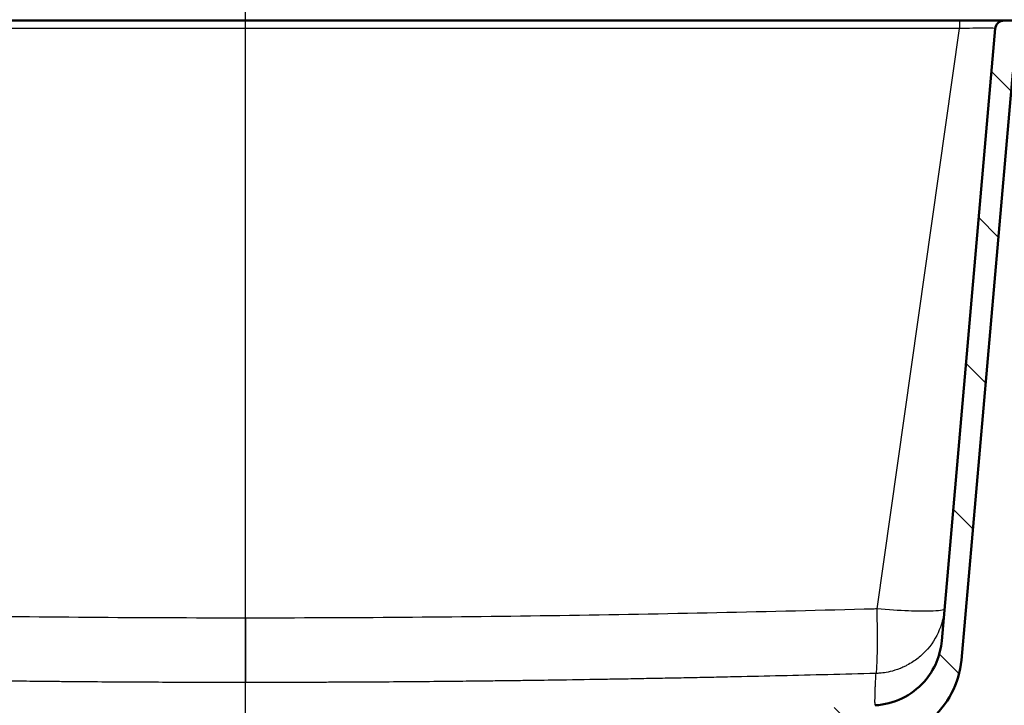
# Model space of a CAD drawing. Header units: millimetres. Extents: x 0 to 2100, y 0 to 2970.
# Tile 11 of 15: x 634 to 913, y 1561 to 1755. Entities that reach past the tile are written whole.
import ezdxf

# ---------------------------------------------------------------- set-up
doc = ezdxf.new("R2010")
doc.units = ezdxf.units.MM
doc.header["$LTSCALE"] = 10
for name, color, linetype, lineweight in [('Dimensions(ISO)', 7, 'Continuous', 25), ('Hatch', 7, 'Continuous', 9), ('Visible Edges(ISO)', 7, 'Continuous', 50), ('Visible Tangent Edges(ISO)', 7, 'Continuous', 25)]:
    doc.layers.add(name, color=color, linetype=linetype, lineweight=lineweight)
doc.styles.add('Text_3.5mm', font='arial.ttf', dxfattribs={"width": 0.9})
doc.dimstyles.new('KS-STANDARD', dxfattribs={"dimscale": 10, "dimtxt": 3.5, "dimasz": 2.5, "dimexe": 3.175, "dimexo": 0, "dimgap": 0.8, "dimtad": 1, "dimdec": 1, "dimrnd": 1e-08, "dimtxsty": 'Text_3.5mm', "dimcen": 0.09, "dimdle": 10, "dimclrd": 7, "dimclre": 7, "dimclrt": 7, "dimadec": 0, "dimazin": 2, "dimtfac": 0.714286, "dimtdec": 4, "dimtmove": 0, "dimatfit": 3, "dimfxl": 1, "dimtolj": 1, "dimlwd": 25, "dimlwe": 25, "dimarcsym": 0})

# ---------------------------------------------------------------- blocks, each defined once
blk = doc.blocks.new('*D5')
at = {"layer": 'Defpoints', "color": 0, "linetype": 'Continuous', "transparency": 16777216}
for p in [(398.05, 2125.78), (398.05, 1746.55), (998.05, 1746.55)]:
    blk.add_point(p, dxfattribs=at)
at = {"layer": 'Dimensions(ISO)', "color": 7, "linetype": 'Continuous', "lineweight": 25, "transparency": 16777216}
for p, q in [((398.05, 1746.55), (398.05, 2157.53)), ((998.05, 1746.55), (998.05, 2157.53)), ((973.05, 2125.78), (423.05, 2125.78))]:
    blk.add_line(p, q, dxfattribs=at)
at = {"layer": 'Dimensions(ISO)', "color": 7, "linetype": 'Continuous', "transparency": 16777216}
for points in [[(423.05, 2129.94), (423.05, 2121.61), (398.05, 2125.78)], [(973.05, 2129.94), (973.05, 2121.61), (998.05, 2125.78)]]:
    blk.add_solid(points, dxfattribs=at)
at = {"layer": 'Dimensions(ISO)', "color": 7, "linetype": 'Continuous', "lineweight": 25, "transparency": 16777216, "insert": (663.22, 2151.65), "char_height": 35, "attachment_point": 4, "style": 'Text_3.5mm'}
blk.add_mtext('\\A1;600', dxfattribs=at)
blk = doc.blocks.new('*D6')
at = {"layer": 'Defpoints', "color": 0, "linetype": 'Continuous', "transparency": 16777216}
for p in [(998.05, 1716.55), (1090.5, 1716.55), (697.84, 1450.55)]:
    blk.add_point(p, dxfattribs=at)
at = {"layer": 'Dimensions(ISO)', "color": 7, "linetype": 'Continuous', "lineweight": 25, "transparency": 16777216}
for p, q in [((998.05, 1716.55), (1122.25, 1716.55)), ((1090.5, 1475.55), (1090.5, 1691.55)), ((697.84, 1450.55), (1122.25, 1450.55))]:
    blk.add_line(p, q, dxfattribs=at)
at = {"layer": 'Dimensions(ISO)', "color": 7, "linetype": 'Continuous', "transparency": 16777216}
for points in [[(1086.34, 1691.55), (1094.67, 1691.55), (1090.5, 1716.55)], [(1086.34, 1475.55), (1094.67, 1475.55), (1090.5, 1450.55)]]:
    blk.add_solid(points, dxfattribs=at)
at = {"layer": 'Dimensions(ISO)', "color": 7, "linetype": 'Continuous', "lineweight": 25, "transparency": 16777216, "insert": (1064.63, 1548.5), "char_height": 35, "attachment_point": 4, "rotation": 90, "style": 'Text_3.5mm'}
blk.add_mtext('\\A1;266', dxfattribs=at)
blk = doc.blocks.new('*D10')
at = {"layer": 'Defpoints', "color": 0, "linetype": 'Continuous', "transparency": 16777216}
for p in [(697.84, 2011.22), (398.05, 1746.55), (697.84, 1549.39)]:
    blk.add_point(p, dxfattribs=at)
at = {"layer": 'Dimensions(ISO)', "color": 7, "linetype": 'Continuous', "lineweight": 25, "transparency": 16777216}
for p, q in [((398.05, 1746.55), (398.05, 2042.97)), ((697.84, 1549.39), (697.84, 2042.97)), ((423.05, 2011.22), (672.84, 2011.22))]:
    blk.add_line(p, q, dxfattribs=at)
at = {"layer": 'Dimensions(ISO)', "color": 7, "linetype": 'Continuous', "transparency": 16777216}
for points in [[(423.05, 2015.39), (423.05, 2007.06), (398.05, 2011.22)], [(672.84, 2015.39), (672.84, 2007.06), (697.84, 2011.22)]]:
    blk.add_solid(points, dxfattribs=at)
at = {"layer": 'Dimensions(ISO)', "color": 7, "linetype": 'Continuous', "lineweight": 25, "transparency": 16777216, "insert": (513.21, 2037.11), "char_height": 35, "attachment_point": 4, "style": 'Text_3.5mm'}
blk.add_mtext('\\A1;300', dxfattribs=at)

msp = doc.modelspace()

# ---------------------------------------------------------------- hatches: boundary and pattern name
at = {"layer": 'Hatch'}
h = msp.add_hatch(dxfattribs=at)
h.set_pattern_fill('ANSI31', color=256, scale=254, angle=90, style=0)
h.set_pattern_definition([(135, (0, 0), (-22.45064, -22.45064), [])])
edge = h.paths.add_edge_path()
edge.add_ellipse((754.86, 1546.55), major_axis=(0.0999, 0.0035), ratio=1, start_angle=270, end_angle=360)
edge.add_line((754.96, 1546.55), (754.95, 1546.95))
edge.add_ellipse((754.85, 1546.95), major_axis=(0, 0.1), ratio=1, start_angle=272, end_angle=360)
edge.add_line((754.85, 1547.05), (742.69, 1547.05))
edge.add_line((742.69, 1547.05), (742.79, 1548.49))
edge.add_ellipse((743.79, 1548.42), major_axis=(-0.259, 0.966), ratio=1, start_angle=0, end_angle=71, ccw=False)
edge.add_line((743.53, 1549.39), (755.08, 1552.48))
edge.add_ellipse((754.82, 1553.45), major_axis=(0.707, -0.707), ratio=1, start_angle=330, end_angle=360)
edge.add_line((755.53, 1552.74), (757.07, 1554.28))
edge.add_spline(control_points=[(757.07, 1554.28), (757.16, 1554.37), (757.26, 1554.44), (757.48, 1554.54), (757.6, 1554.57), (757.73, 1554.57)], knot_values=[-0.073502, -0.073502, -0.073502, -0.073502, -0.036751, -0.036751, -0.000003, -0.000003, -0.000003, -0.000003], degree=3, periodic=0)
edge.add_line((757.73, 1554.57), (876.11, 1560.78))
edge.add_spline(control_points=[(876.11, 1560.78), (878.75, 1560.92), (881.33, 1561.58), (886.11, 1563.87), (888.25, 1565.48), (891.48, 1569.11), (892.66, 1570.99), (894.31, 1574.93), (894.8, 1576.95), (894.98, 1579.01)], knot_values=[-2.870228, -2.870228, -2.870228, -2.870228, -2.077334, -2.077334, -1.281179, -1.281179, -0.61961, -0.61961, 0, 0, 0, 0], degree=3, periodic=0)
edge.add_line((894.98, 1579.01), (910.14, 1752.27))
edge.add_ellipse((912.63, 1752.05), major_axis=(0, 2.5), ratio=1, start_angle=0, end_angle=85, ccw=False)
edge.add_line((912.63, 1754.55), (943.55, 1754.55))
edge.add_ellipse((943.55, 1750.55), major_axis=(3.99, 0.28), ratio=1, start_angle=0, end_angle=86, ccw=False)
edge.add_line((947.54, 1750.83), (947.84, 1746.55))
edge.add_line((947.84, 1746.55), (938.05, 1746.55))
edge.add_line((938.05, 1746.55), (935.84, 1746.55))
edge.add_line((935.84, 1746.55), (935.84, 1744.55))
edge.add_line((935.84, 1744.55), (920.07, 1744.55))
edge.add_ellipse((920.07, 1739.55), major_axis=(-4.98, 0.44), ratio=1, start_angle=275, end_angle=360)
edge.add_line((915.09, 1739.99), (900.54, 1573.59))
edge.add_spline(control_points=[(900.54, 1573.59), (900.25, 1570.3), (899.31, 1567.1), (896.24, 1561.23), (894.13, 1558.63), (889.45, 1554.76), (887.05, 1553.36), (882.06, 1551.47), (879.52, 1550.94), (876.94, 1550.8)], knot_values=[-3.587784, -3.587784, -3.587784, -3.587784, -2.596671, -2.596671, -1.601478, -1.601478, -0.774514, -0.774514, 0, 0, 0, 0], degree=3, periodic=0)
edge.add_line((876.94, 1550.8), (766.21, 1545))
edge.add_spline(control_points=[(766.21, 1545), (766.04, 1544.99), (765.88, 1544.97), (765.55, 1544.92), (765.39, 1544.89), (765.23, 1544.85)], knot_values=[-0.098841, -0.098841, -0.098841, -0.098841, -0.049425, -0.049425, -0.000007, -0.000007, -0.000007, -0.000007], degree=3, periodic=0)
edge.add_line((765.23, 1544.85), (758.34, 1543.09))
edge.add_line((758.34, 1543.09), (758.34, 1543.55))
edge.add_ellipse((757.84, 1543.55), major_axis=(0, 0.5), ratio=1, start_angle=270, end_angle=360)
edge.add_line((757.84, 1544.05), (742.48, 1544.05))
edge.add_line((742.48, 1544.05), (742.62, 1545.99))
edge.add_ellipse((742.95, 1544.83), major_axis=(-0.33, 1.15), ratio=1, start_angle=346.0723, end_angle=360, ccw=False)
edge.add_line((742.9, 1546.03), (754.86, 1546.45))
edge = h.paths.add_edge_path()
edge.add_ellipse((640.82, 1546.55), major_axis=(-0.0035, -0.0999), ratio=1, start_angle=270, end_angle=360)
edge.add_line((640.82, 1546.45), (652.78, 1546.03))
edge.add_ellipse((652.74, 1544.83), major_axis=(0.04, 1.2), ratio=1, start_angle=346.0723, end_angle=360, ccw=False)
edge.add_line((653.07, 1545.99), (653.2, 1544.05))
edge.add_line((653.2, 1544.05), (637.84, 1544.05))
edge.add_ellipse((637.84, 1543.55), major_axis=(-0.5, 0), ratio=1, start_angle=270, end_angle=360)
edge.add_line((637.34, 1543.55), (637.34, 1543.09))
edge.add_line((637.34, 1543.09), (630.45, 1544.85))
edge.add_spline(control_points=[(630.45, 1544.85), (630.29, 1544.89), (630.13, 1544.92), (629.81, 1544.97), (629.64, 1544.99), (629.48, 1545)], knot_values=[-0.098821, -0.098821, -0.098821, -0.098821, -0.049401, -0.049401, -0.000003, -0.000003, -0.000003, -0.000003], degree=3, periodic=0)
edge.add_line((629.48, 1545), (518.75, 1550.8))
edge.add_spline(control_points=[(518.75, 1550.8), (515.45, 1550.98), (512.21, 1551.8), (506.25, 1554.67), (503.57, 1556.68), (499.54, 1561.22), (498.06, 1563.57), (496, 1568.5), (495.37, 1571.02), (495.15, 1573.59)], knot_values=[-3.587785, -3.587785, -3.587785, -3.587785, -2.596669, -2.596669, -1.601475, -1.601475, -0.774512, -0.774512, 0, 0, 0, 0], degree=3, periodic=0)
edge.add_line((495.15, 1573.59), (484.57, 1694.55))
edge.add_line((484.57, 1694.55), (490.59, 1694.55))
edge.add_line((490.59, 1694.55), (500.7, 1579.01))
edge.add_spline(control_points=[(500.7, 1579.01), (500.93, 1576.38), (501.68, 1573.81), (504.14, 1569.12), (505.83, 1567.04), (509.57, 1563.94), (511.49, 1562.82), (515.48, 1561.31), (517.52, 1560.89), (519.58, 1560.78)], knot_values=[-2.870221, -2.870221, -2.870221, -2.870221, -2.077329, -2.077329, -1.281176, -1.281176, -0.619604, -0.619604, 0, 0, 0, 0], degree=3, periodic=0)
edge.add_line((519.58, 1560.78), (637.96, 1554.57))
edge.add_spline(control_points=[(637.96, 1554.57), (638.08, 1554.57), (638.2, 1554.54), (638.43, 1554.44), (638.53, 1554.37), (638.61, 1554.28)], knot_values=[-0.073507, -0.073507, -0.073507, -0.073507, -0.036774, -0.036774, -0.000021, -0.000021, -0.000021, -0.000021], degree=3, periodic=0)
edge.add_line((638.61, 1554.28), (640.15, 1552.74))
edge.add_ellipse((640.86, 1553.45), major_axis=(-0.259, -0.966), ratio=1, start_angle=330, end_angle=360)
edge.add_line((640.6, 1552.48), (652.15, 1549.39))
edge.add_ellipse((651.89, 1548.42), major_axis=(0.998, 0.07), ratio=1, start_angle=0, end_angle=71, ccw=False)
edge.add_line((652.89, 1548.49), (652.99, 1547.05))
edge.add_line((652.99, 1547.05), (640.84, 1547.05))
edge.add_ellipse((640.84, 1546.95), major_axis=(-0.0999, 0.0035), ratio=1, start_angle=272, end_angle=360)
edge.add_line((640.74, 1546.95), (640.73, 1546.55))
edge = h.paths.add_edge_path()
edge.add_line((466.08, 1754.55), (452.13, 1754.55))
edge.add_ellipse((452.13, 1750.55), major_axis=(0, 4), ratio=1, start_angle=0, end_angle=86)
edge.add_line((448.14, 1750.83), (447.84, 1746.55))
edge.add_line((447.84, 1746.55), (458.05, 1746.55))
edge.add_line((458.05, 1746.55), (459.84, 1746.55))
edge.add_line((459.84, 1746.55), (459.84, 1744.55))
edge.add_line((459.84, 1744.55), (474.8, 1744.55))
edge.add_line((474.8, 1744.55), (474.8, 1754.55))
edge.add_line((474.8, 1754.55), (466.08, 1754.55))

# ---------------------------------------------------------------- linework, layer by layer
at = {"layer": 'Visible Edges(ISO)'}
for p, q in [((900.01, 1754.55), (515.08, 1754.55)), ((912.63, 1754.55), (900.01, 1754.55)), ((943.55, 1754.55), (912.63, 1754.55)), ((910.14, 1752.27), (894.98, 1579.01)), ((900.54, 1573.59), (915.09, 1739.99))]:
    msp.add_line(p, q, dxfattribs=at)
msp.add_arc((912.63, 1752.05), 2.5, 90, 175, dxfattribs=at)
for points, knots in [([(894.98, 1579.01), (894.8, 1576.95), (894.31, 1574.93), (892.66, 1570.99), (891.48, 1569.11), (888.25, 1565.48), (886.11, 1563.87), (881.33, 1561.58), (878.75, 1560.92), (876.11, 1560.78)], [-2.870228, -2.870228, -2.870228, -2.870228, -2.250618, -2.250618, -1.589049, -1.589049, -0.792893, -0.792893, 0, 0, 0, 0]), ([(876.94, 1550.8), (879.52, 1550.94), (882.06, 1551.47), (887.05, 1553.36), (889.45, 1554.76), (894.13, 1558.63), (896.24, 1561.23), (899.31, 1567.1), (900.25, 1570.3), (900.54, 1573.59)], [-3.587784, -3.587784, -3.587784, -3.587784, -2.813271, -2.813271, -1.986307, -1.986307, -0.991114, -0.991114, 0, 0, 0, 0])]:
    msp.add_open_spline(points, degree=3, knots=knots, dxfattribs=at)
at = {"layer": 'Visible Tangent Edges(ISO)'}
for p, q in [((900.01, 1754.55), (900.01, 1752.27)), ((900.01, 1752.27), (505.89, 1752.27)), ((876.68, 1588.05), (900.01, 1752.27)), ((697.84, 1585.46), (697.84, 1567.23))]:
    msp.add_line(p, q, dxfattribs=at)
for points, knots in [([(910.14, 1752.27), (910.15, 1752.31), (909.93, 1752.35), (909.44, 1752.38), (909.43, 1752.38), (909.41, 1752.38), (909.39, 1752.38), (908.9, 1752.4), (908.15, 1752.42), (907.2, 1752.42), (906.25, 1752.42), (905.1, 1752.4), (903.9, 1752.38), (903.86, 1752.38), (903.81, 1752.38), (903.77, 1752.38), (902.51, 1752.35), (901.22, 1752.31), (900.01, 1752.27)], [0, 0, 0, 0, 0.25, 0.25, 0.25, 0.2590903, 0.2590903, 0.2590903, 0.5, 0.5, 0.5, 0.7409097, 0.7409097, 0.7409097, 0.75, 0.75, 0.75, 1, 1, 1, 1]), ([(697.84, 1585.46), (668.18, 1585.46), (638.51, 1585.69), (579.17, 1586.58), (549.5, 1587.23), (519.56, 1588.03), (519.28, 1588.04), (519, 1588.05)], [0, 0, 0, 0, 0.497581, 0.497581, 0.995333, 0.995333, 1, 1, 1, 1]), ([(876.68, 1588.05), (876.41, 1588.04), (876.13, 1588.03), (846.18, 1587.23), (816.51, 1586.58), (757.18, 1585.69), (727.51, 1585.46), (697.84, 1585.46)], [0, 0, 0, 0, 0.004667, 0.004667, 0.502419, 0.502419, 1, 1, 1, 1]), ([(895.78, 1588.06), (895.56, 1585.62), (894.95, 1583.42), (893.95, 1581.3), (892.97, 1579.21), (891.6, 1577.16), (889.56, 1575.24), (888.76, 1574.49), (887.85, 1573.75), (886.81, 1573.07), (886.28, 1572.73), (885.73, 1572.4), (885.13, 1572.09), (884.84, 1571.93), (884.53, 1571.78), (884.22, 1571.63), (884.06, 1571.56), (883.9, 1571.49), (883.73, 1571.42), (883.62, 1571.37), (883.51, 1571.33), (883.38, 1571.27), (883.32, 1571.24), (883.26, 1571.22), (883.24, 1571.21), (881.11, 1570.37), (879.44, 1570.08), (878.3, 1569.94), (877.98, 1569.9), (877.71, 1569.88), (877.47, 1569.86), (877.23, 1569.84), (877.03, 1569.82), (876.87, 1569.81), (876.62, 1569.8), (876.47, 1569.8), (876.39, 1569.8), (876.39, 1569.8), (876.39, 1569.8), (876.38, 1569.8)], [0, 0, 0, 0, 0.181357, 0.181357, 0.181357, 0.360205, 0.360205, 0.360205, 0.430103, 0.430103, 0.430103, 0.465051, 0.465051, 0.465051, 0.482526, 0.482526, 0.482526, 0.491263, 0.491263, 0.491263, 0.497424, 0.497424, 0.497424, 0.5, 0.5, 0.5, 0.75, 0.75, 0.75, 0.819577, 0.819577, 0.819577, 0.888797, 0.888797, 0.888797, 0.994274, 0.994274, 0.994274, 1, 1, 1, 1]), ([(876.38, 1569.8), (876.4, 1569.82), (876.43, 1569.87), (876.45, 1569.96), (876.46, 1570.01), (876.48, 1570.07), (876.49, 1570.15), (876.5, 1570.19), (876.5, 1570.24), (876.51, 1570.28), (876.52, 1570.31), (876.52, 1570.33), (876.52, 1570.36), (876.52, 1570.37), (876.53, 1570.39), (876.53, 1570.4), (876.53, 1570.41), (876.53, 1570.41), (876.53, 1570.42), (876.53, 1570.43), (876.53, 1570.43), (876.53, 1570.43), (876.53, 1570.43), (876.53, 1570.44), (876.53, 1570.44), (876.53, 1570.44), (876.53, 1570.44), (876.54, 1570.46), (876.57, 1570.7), (876.59, 1570.99), (876.61, 1571.3), (876.68, 1572.22), (876.71, 1573.31), (876.74, 1574.37), (876.75, 1574.7), (876.75, 1575.02), (876.76, 1575.35), (876.78, 1576.44), (876.78, 1577.52), (876.79, 1578.58), (876.79, 1579.5), (876.79, 1580.41), (876.78, 1581.36), (876.78, 1581.83), (876.78, 1582.32), (876.77, 1582.82), (876.75, 1584.32), (876.73, 1585.94), (876.68, 1588.05)], [0.0000001, 0.0000001, 0.0000001, 0.0000001, 0.25, 0.25, 0.25, 0.375, 0.375, 0.375, 0.4375, 0.4375, 0.4375, 0.46875, 0.46875, 0.46875, 0.484375, 0.484375, 0.484375, 0.4921875, 0.4921875, 0.4921875, 0.4960938, 0.4960938, 0.4960938, 0.4980469, 0.4980469, 0.4980469, 0.5, 0.5, 0.5, 0.5316979, 0.5316979, 0.5316979, 0.625, 0.625, 0.625, 0.6533979, 0.6533979, 0.6533979, 0.75, 0.75, 0.75, 0.833397, 0.833397, 0.833397, 0.875, 0.875, 0.875, 1, 1, 1, 1]), ([(895.78, 1588.06), (895.74, 1587.68), (894.25, 1587.45), (891.58, 1587.39), (889.96, 1587.35), (887.88, 1587.38), (885.59, 1587.47), (882.87, 1587.58), (879.8, 1587.78), (876.68, 1588.05)], [0, 0, 0, 0, 0.4299174, 0.4299174, 0.4299174, 0.690218, 0.690218, 0.690218, 1, 1, 1, 1]), ([(697.84, 1567.23), (693.17, 1567.23), (688.5, 1567.23), (683.82, 1567.25), (682.26, 1567.25), (680.74, 1567.25), (679.15, 1567.26), (675.96, 1567.27), (672.8, 1567.28), (669.52, 1567.3), (666.24, 1567.31), (663.01, 1567.33), (659.69, 1567.35), (656.36, 1567.38), (653.06, 1567.4), (649.63, 1567.43), (647.91, 1567.44), (646.2, 1567.46), (644.48, 1567.47), (642.59, 1567.49), (640.72, 1567.51), (638.78, 1567.53), (636.13, 1567.56), (633.49, 1567.58), (630.83, 1567.61), (628.2, 1567.64), (625.46, 1567.68), (622.77, 1567.71), (621.16, 1567.73), (619.57, 1567.75), (617.93, 1567.77), (614.82, 1567.82), (611.73, 1567.86), (608.55, 1567.91), (607.97, 1567.92), (607.39, 1567.92), (606.8, 1567.93), (604.9, 1567.96), (602.99, 1567.99), (601.09, 1568.02), (599.18, 1568.05), (597.31, 1568.08), (595.36, 1568.12), (593.4, 1568.15), (591.44, 1568.18), (589.48, 1568.22), (587.51, 1568.25), (585.59, 1568.29), (583.58, 1568.33), (581.57, 1568.36), (579.55, 1568.4), (577.53, 1568.44), (575.51, 1568.48), (573.53, 1568.52), (571.46, 1568.56), (563.17, 1568.73), (554.86, 1568.91), (546.13, 1569.12), (541.76, 1569.22), (537.39, 1569.33), (532.9, 1569.44), (528.41, 1569.55), (523.88, 1569.67), (519.3, 1569.8)], [0, 0, 0, 0, 0.09375, 0.09375, 0.09375, 0.125, 0.125, 0.125, 0.1875, 0.1875, 0.1875, 0.25, 0.25, 0.25, 0.3125, 0.3125, 0.3125, 0.34375, 0.34375, 0.34375, 0.378238, 0.378238, 0.378238, 0.425406, 0.425406, 0.425406, 0.47216, 0.47216, 0.47216, 0.5, 0.5, 0.5, 0.552886, 0.552886, 0.552886, 0.5625, 0.5625, 0.5625, 0.59375, 0.59375, 0.59375, 0.625, 0.625, 0.625, 0.65625, 0.65625, 0.65625, 0.6875, 0.6875, 0.6875, 0.71875, 0.71875, 0.71875, 0.75, 0.75, 0.75, 0.875, 0.875, 0.875, 0.9375, 0.9375, 0.9375, 1, 1, 1, 1]), ([(876.38, 1569.8), (867.23, 1569.55), (858.2, 1569.32), (849.56, 1569.12), (845.23, 1569.02), (840.88, 1568.92), (836.71, 1568.83), (834.62, 1568.78), (832.53, 1568.74), (830.45, 1568.69), (828.37, 1568.65), (826.25, 1568.6), (824.23, 1568.56), (822.2, 1568.52), (820.18, 1568.48), (818.16, 1568.44), (816.14, 1568.4), (814.07, 1568.36), (812.11, 1568.33), (810.14, 1568.29), (808.17, 1568.25), (806.21, 1568.22), (804.25, 1568.18), (802.24, 1568.15), (800.33, 1568.12), (795.91, 1568.04), (791.48, 1567.97), (787.14, 1567.91), (783.95, 1567.86), (780.81, 1567.82), (777.75, 1567.77), (775.94, 1567.75), (774.13, 1567.73), (772.33, 1567.7), (770.33, 1567.68), (768.3, 1567.65), (766.36, 1567.63), (763.69, 1567.6), (761.02, 1567.57), (758.35, 1567.54), (757.68, 1567.54), (757.01, 1567.53), (756.36, 1567.52), (749.49, 1567.46), (742.56, 1567.4), (736, 1567.35), (732.72, 1567.33), (729.39, 1567.31), (726.16, 1567.3), (724.55, 1567.29), (722.92, 1567.28), (721.33, 1567.28), (719.73, 1567.27), (718.1, 1567.26), (716.54, 1567.26), (710.3, 1567.24), (704.08, 1567.23), (697.84, 1567.23)], [0, 0, 0, 0, 0.125, 0.125, 0.125, 0.1875, 0.1875, 0.1875, 0.21875, 0.21875, 0.21875, 0.25, 0.25, 0.25, 0.28125, 0.28125, 0.28125, 0.3125, 0.3125, 0.3125, 0.34375, 0.34375, 0.34375, 0.375, 0.375, 0.375, 0.447153, 0.447153, 0.447153, 0.5, 0.5, 0.5, 0.53125, 0.53125, 0.53125, 0.565806, 0.565806, 0.565806, 0.613066, 0.613066, 0.613066, 0.625, 0.625, 0.625, 0.75, 0.75, 0.75, 0.8125, 0.8125, 0.8125, 0.84375, 0.84375, 0.84375, 0.875, 0.875, 0.875, 1, 1, 1, 1]), ([(876.11, 1560.78), (876.11, 1560.78), (876.11, 1560.78), (876.11, 1560.78), (876.11, 1560.79), (876.11, 1560.8), (876.11, 1560.81), (876.11, 1560.81), (876.11, 1560.81), (876.11, 1560.81), (876.11, 1560.82), (876.11, 1560.83), (876.11, 1560.84), (876.11, 1560.85), (876.11, 1560.86), (876.1, 1560.87), (876.1, 1560.89), (876.1, 1560.92), (876.1, 1560.95), (876.1, 1560.98), (876.1, 1561.01), (876.1, 1561.05), (876.1, 1561.07), (876.1, 1561.09), (876.1, 1561.12), (876.1, 1561.14), (876.1, 1561.17), (876.1, 1561.2), (876.1, 1561.22), (876.1, 1561.24), (876.1, 1561.27), (876.1, 1561.29), (876.1, 1561.32), (876.1, 1561.35), (876.1, 1561.35), (876.1, 1561.35), (876.1, 1561.35), (876.1, 1561.38), (876.1, 1561.42), (876.1, 1561.45), (876.1, 1561.48), (876.09, 1561.52), (876.09, 1561.55), (876.09, 1561.59), (876.09, 1561.64), (876.09, 1561.68), (876.09, 1561.71), (876.09, 1561.75), (876.09, 1561.79), (876.09, 1561.85), (876.09, 1561.91), (876.09, 1561.98), (876.09, 1562.05), (876.09, 1562.13), (876.09, 1562.21), (876.09, 1562.26), (876.09, 1562.32), (876.09, 1562.37), (876.09, 1562.39), (876.09, 1562.41), (876.09, 1562.44), (876.09, 1562.53), (876.1, 1562.63), (876.1, 1562.73), (876.1, 1562.79), (876.1, 1562.86), (876.1, 1562.93), (876.1, 1562.99), (876.1, 1563.06), (876.1, 1563.13), (876.11, 1563.38), (876.11, 1563.64), (876.12, 1563.94), (876.12, 1563.98), (876.12, 1564.03), (876.12, 1564.08), (876.13, 1564.43), (876.14, 1564.81), (876.16, 1565.23), (876.16, 1565.39), (876.17, 1565.55), (876.18, 1565.72), (876.18, 1565.78), (876.18, 1565.83), (876.18, 1565.88), (876.19, 1566.11), (876.2, 1566.34), (876.21, 1566.58), (876.24, 1567.06), (876.26, 1567.58), (876.29, 1568.11), (876.3, 1568.25), (876.3, 1568.38), (876.31, 1568.52), (876.32, 1568.66), (876.33, 1568.8), (876.33, 1568.94), (876.35, 1569.21), (876.37, 1569.5), (876.38, 1569.8)], [0.2899462, 0.2899462, 0.2899462, 0.2899462, 0.3125, 0.3125, 0.3125, 0.3436475, 0.3436475, 0.3436475, 0.34375, 0.34375, 0.34375, 0.359375, 0.359375, 0.359375, 0.3771136, 0.3771136, 0.3771136, 0.40625, 0.40625, 0.40625, 0.4375, 0.4375, 0.4375, 0.453125, 0.453125, 0.453125, 0.4705516, 0.4705516, 0.4705516, 0.484375, 0.484375, 0.484375, 0.4987604, 0.4987604, 0.4987604, 0.5, 0.5, 0.5, 0.515625, 0.515625, 0.515625, 0.5312429, 0.5312429, 0.5312429, 0.5485652, 0.5485652, 0.5485652, 0.5628361, 0.5628361, 0.5628361, 0.5849818, 0.5849818, 0.5849818, 0.609375, 0.609375, 0.609375, 0.625, 0.625, 0.625, 0.6307499, 0.6307499, 0.6307499, 0.65625, 0.65625, 0.65625, 0.671875, 0.671875, 0.671875, 0.6875, 0.6875, 0.6875, 0.7413721, 0.7413721, 0.7413721, 0.75, 0.75, 0.75, 0.8125, 0.8125, 0.8125, 0.8362044, 0.8362044, 0.8362044, 0.84375, 0.84375, 0.84375, 0.875, 0.875, 0.875, 0.9375, 0.9375, 0.9375, 0.953125, 0.953125, 0.953125, 0.96875, 0.96875, 0.96875, 1, 1, 1, 1])]:
    msp.add_open_spline(points, degree=3, knots=knots, dxfattribs=at)

# ---------------------------------------------------------------- dimensions: what is measured, and where the dimension line sits
at = {"layer": 'Dimensions(ISO)', "color": 7, "linetype": 'Continuous', "lineweight": 25}
dim = msp.add_linear_dim(base=(398.05, 2125.78), p1=(998.05, 1746.55), p2=(398.05, 1746.55), dimstyle='KS-STANDARD', override={"dimgap": 0.8, "dimdec": 1, "dimtol": 0, "dimlim": 0, "dimtp": 0, "dimtm": 0, "dimtdec": 4, "dimtofl": 0, "dimatfit": 1}, dxfattribs=at)
dim.commit()
dim.dimension.update_dxf_attribs({"geometry": '*D5', "text_midpoint": (698.05, 2125.78), "dimtype": 160})
for base, p1, p2, angle, picture, middle in [((697.84, 2011.22), (398.05, 1746.55), (697.84, 1549.39), 180, '*D10', (547.95, 2011.22)), ((1090.5, 1716.55), (697.84, 1450.55), (998.05, 1716.55), 90, '*D6', (1090.5, 1583.55))]:
    dim = msp.add_linear_dim(base=base, p1=p1, p2=p2, angle=angle, dimstyle='KS-STANDARD', override={"dimgap": 0.8, "dimdec": 0, "dimtol": 0, "dimlim": 0, "dimtp": 0, "dimtm": 0, "dimtdec": 4, "dimtofl": 0, "dimatfit": 1}, dxfattribs=at)
    dim.commit()
    dim.dimension.update_dxf_attribs({"geometry": picture, "text_midpoint": middle, "dimtype": 160})

doc.saveas('drawing.dxf')
